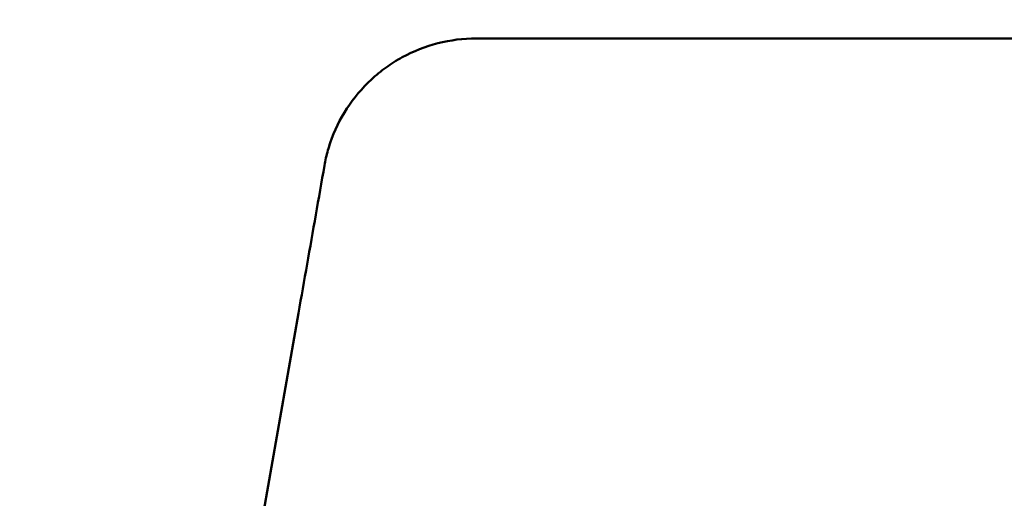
# Model space of a CAD drawing. Header units: millimetres. Extents: x 0 to 4878, y -120 to 1682.
# Tile 16 of 256: x 414 to 491, y 593 to 630. Entities that reach past the tile are written whole.
import ezdxf

# ---------------------------------------------------------------- set-up
doc = ezdxf.new("R2010")
doc.units = ezdxf.units.MM
doc.header["$LTSCALE"] = 2
doc.layers.add('Bemaßung (ISO)', color=7, linetype='Continuous', lineweight=25)
doc.layers.add('Sichtbar (ISO)', color=7, linetype='Continuous', lineweight=50)
doc.styles.add('Notiztext (DIN)', font='isocpeur.ttf')
doc.dimstyles.new('Standard (DIN)', dxfattribs={"dimscale": 2, "dimtxt": 3.5, "dimasz": 2.5, "dimexe": 2, "dimexo": 0.5, "dimgap": 0.5, "dimtad": 1, "dimrnd": 1e-08, "dimtxsty": 'Notiztext (DIN)', "dimcen": 0.09, "dimdle": 10, "dimclrd": 256, "dimclre": 256, "dimclrt": 256, "dimadec": 0, "dimazin": 0, "dimtfac": 1, "dimtmove": 0, "dimatfit": 3, "dimfxl": 1, "dimtolj": 1, "dimtzin": 0, "dimlwd": -1, "dimlwe": -1, "dimarcsym": 0})

# ---------------------------------------------------------------- blocks, each defined once
blk = doc.blocks.new('*D22')
at = {"layer": 'Bemaßung (ISO)', "transparency": 16777216}
for p, q in [((748.258, 659.821), (213.478, 659.821)), ((217.478, 654.821), (217.478, 540.286)), ((619.593, 535.286), (213.478, 535.286))]:
    blk.add_line(p, q, dxfattribs=at)
for points in [[(216.645, 654.821), (218.311, 654.821), (217.478, 659.821)], [(216.645, 540.286), (218.311, 540.286), (217.478, 535.286)]]:
    blk.add_solid(points, dxfattribs=at)
at = {"layer": 'Defpoints', "color": 0, "transparency": 16777216}
for p in [(749.258, 659.821), (217.478, 535.286), (620.593, 535.286)]:
    blk.add_point(p, dxfattribs=at)
at = {"layer": 'Bemaßung (ISO)', "transparency": 16777216, "insert": (208.078, 585.109), "char_height": 7, "attachment_point": 1, "rotation": 90, "style": 'Notiztext (DIN)'}
blk.add_mtext('\\A1;124,53', dxfattribs=at)
blk = doc.blocks.new('*D23')
at = {"layer": 'Bemaßung (ISO)', "transparency": 16777216}
for p, q in [((748.258, 659.821), (241.478, 659.821)), ((245.478, 654.821), (245.478, 592.42)), ((281.576, 587.42), (241.478, 587.42))]:
    blk.add_line(p, q, dxfattribs=at)
for points in [[(244.645, 654.821), (246.311, 654.821), (245.478, 659.821)], [(244.645, 592.42), (246.311, 592.42), (245.478, 587.42)]]:
    blk.add_solid(points, dxfattribs=at)
at = {"layer": 'Defpoints', "color": 0, "transparency": 16777216}
for p in [(749.258, 659.821), (245.478, 587.42), (282.576, 587.42)]:
    blk.add_point(p, dxfattribs=at)
at = {"layer": 'Bemaßung (ISO)', "transparency": 16777216, "insert": (236.078, 615.376), "char_height": 7, "attachment_point": 1, "rotation": 90, "style": 'Notiztext (DIN)'}
blk.add_mtext('\\A1;72,4', dxfattribs=at)
blk = doc.blocks.new('*D34')
at = {"layer": 'Bemaßung (ISO)', "transparency": 16777216}
for p, q in [((748.258, 659.821), (227.478, 659.821)), ((231.478, 577.62), (231.478, 654.821)), ((289.058, 572.62), (227.478, 572.62))]:
    blk.add_line(p, q, dxfattribs=at)
for points in [[(230.645, 654.821), (232.311, 654.821), (231.478, 659.821)], [(230.645, 577.62), (232.311, 577.62), (231.478, 572.62)]]:
    blk.add_solid(points, dxfattribs=at)
at = {"layer": 'Defpoints', "color": 0, "transparency": 16777216}
for p in [(231.478, 659.821), (749.258, 659.821), (290.058, 572.62)]:
    blk.add_point(p, dxfattribs=at)
at = {"layer": 'Bemaßung (ISO)', "transparency": 16777216, "insert": (222.078, 608.326), "char_height": 7, "attachment_point": 1, "rotation": 90, "style": 'Notiztext (DIN)'}
blk.add_mtext('\\A1;87,2', dxfattribs=at)

msp = doc.modelspace()

# ---------------------------------------------------------------- linework, layer by layer
at = {"layer": 'Sichtbar (ISO)'}
for p, q in [((449.6732, 628.9798), (610.442, 628.9798)), ((432.9506, 591.9205), (435.6827, 607.4086))]:
    msp.add_line(p, q, dxfattribs=at)
msp.add_open_spline([(438.1778, 620.7826), (438.5043, 621.7448), (438.9415, 622.6333), (439.4859, 623.4662), (440.0303, 624.2992), (440.6821, 625.0766), (441.4127, 625.7573), (441.7774, 626.097), (442.1614, 626.413), (442.5643, 626.7034), (442.9686, 626.9949), (443.3919, 627.2606), (443.8326, 627.4999), (444.7123, 627.9778), (445.6624, 628.3494), (446.6405, 628.5996), (447.6187, 628.8497), (448.6248, 628.9792), (449.6732, 628.9798)], degree=3, knots=[0, 0, 0, 0, 0.2, 0.2, 0.2, 0.4, 0.4, 0.4, 0.4998143, 0.4998143, 0.4998143, 0.6, 0.6, 0.6, 0.8, 0.8, 0.8, 1, 1, 1, 1], dxfattribs=at)
for points in [[(437.722, 619.0002), (437.7575, 619.2019), (437.8385, 619.603), (437.9908, 620.198), (438.1119, 620.5887), (438.1778, 620.7826)], [(435.6827, 607.4086), (435.9083, 608.6879), (436.3593, 611.2523), (437.0423, 615.1144), (437.4936, 617.7031), (437.722, 619.0002)]]:
    msp.add_open_spline(points, degree=3, dxfattribs=at)

# ---------------------------------------------------------------- dimensions: what is measured, and where the dimension line sits
at = {"layer": 'Bemaßung (ISO)'}
for base, p1, p2, picture, middle in [((217.478, 535.2864), (749.2578, 659.8207), (620.5934, 535.2864), '*D22', (217.478, 597.5336)), ((231.478, 659.8207), (290.0578, 572.6205), (749.2578, 659.8207), '*D34', (231.478, 616.2006)), ((245.478, 587.4205), (749.2578, 659.8207), (282.5756, 587.4205), '*D23', (245.478, 623.6006))]:
    dim = msp.add_linear_dim(base=base, p1=p1, p2=p2, angle=90, dimstyle='Standard (DIN)', override={"dimgap": 0.5, "dimdec": 2, "dimtol": 0, "dimlim": 0, "dimtp": 0, "dimtm": 0, "dimtdec": 2, "dimtofl": 0, "dimatfit": 1}, dxfattribs=at)
    dim.commit()
    dim.dimension.update_dxf_attribs({"geometry": picture, "text_midpoint": middle, "dimtype": 160})

doc.saveas('drawing.dxf')
